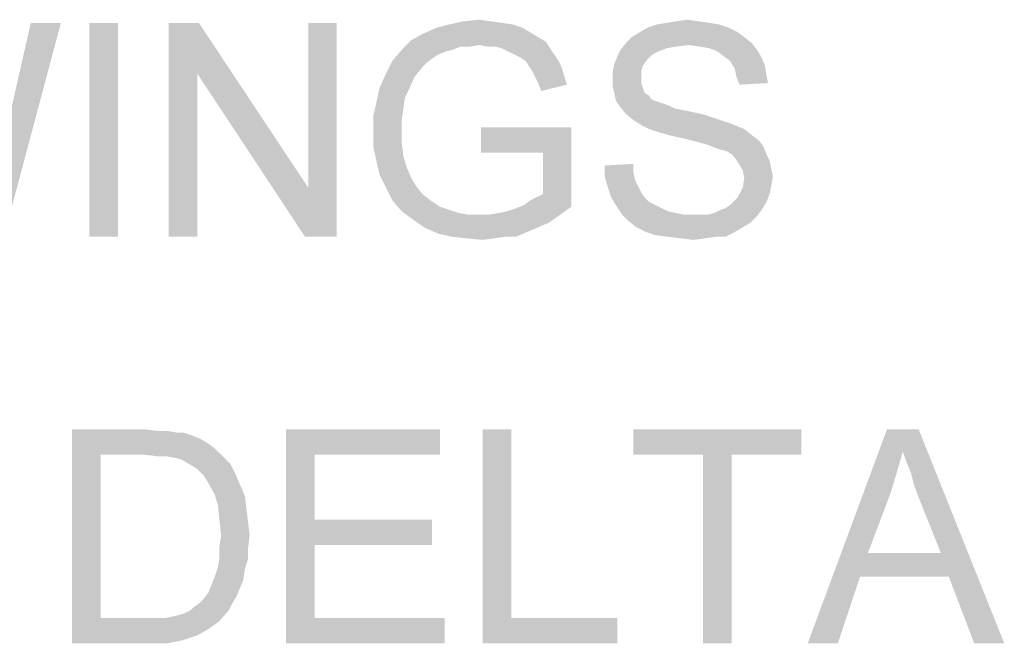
# Model space of a CAD drawing. Extents: x 0 to 1189, y 0 to 841.
# Tile 26 of 96: x 943 to 957, y 59 to 68. Entities that reach past the tile are written whole.
import ezdxf

# ---------------------------------------------------------------- set-up
doc = ezdxf.new("R2010")
doc.units = 0
doc.header["$LTSCALE"] = 65.395
doc.layers.get('0').update_dxf_attribs({"linetype": 'CONTINUOUS'})

msp = doc.modelspace()

# ---------------------------------------------------------------- linework, layer by layer
at = {"color": 1, "linetype": 'Continuous'}
for points in [[(949.356, 68.022), (949.578, 68.044), (949.733, 68.022)], [(952.333, 68.022), (952.489, 68.044), (952.644, 68.022)], [(942.689, 65.4), (942.733, 65.556), (943.711, 68)], [(942.689, 65.4), (943.711, 68), (942.911, 65)], [(942.733, 65.556), (942.756, 65.711), (943.711, 68)], [(942.756, 65.711), (942.8, 65.867), (943.711, 68)], [(942.8, 65.867), (942.844, 66.044), (943.711, 68)], [(943.711, 68), (942.844, 66.044), (943.289, 68)], [(944.511, 68), (944.111, 65), (944.111, 68)], [(944.111, 65), (944.511, 68), (944.511, 65)], [(945.644, 68), (945.622, 67.289), (945.222, 65)], [(945.644, 68), (945.222, 65), (945.222, 68)], [(945.622, 67.289), (945.644, 68), (947.178, 65.689)], [(947.133, 65), (947.178, 65.689), (947.578, 68)], [(947.133, 65), (947.578, 68), (947.578, 65)], [(947.578, 68), (947.178, 65.689), (947.178, 68)], [(950.178, 67.933), (950.289, 67.867), (948.778, 67.844)], [(950.178, 67.933), (948.778, 67.844), (948.978, 67.933)], [(950.044, 67.978), (948.978, 67.933), (949.156, 67.978)], [(948.978, 67.933), (950.044, 67.978), (950.178, 67.933)], [(949.733, 68.022), (949.889, 68), (949.156, 67.978)], [(949.733, 68.022), (949.156, 67.978), (949.356, 68.022)], [(949.156, 67.978), (949.889, 68), (950.044, 67.978)], [(953.067, 67.933), (951.822, 67.867), (951.933, 67.933)], [(951.822, 67.867), (953.067, 67.933), (953.2, 67.867)], [(952.933, 67.978), (951.933, 67.933), (952.067, 67.978)], [(951.933, 67.933), (952.933, 67.978), (953.067, 67.933)], [(952.8, 68), (952.067, 67.978), (952.2, 68)], [(952.067, 67.978), (952.8, 68), (952.933, 67.978)], [(952.644, 68.022), (952.2, 68), (952.333, 68.022)], [(952.2, 68), (952.644, 68.022), (952.8, 68)], [(950.4, 67.8), (948.622, 67.756), (948.778, 67.844)], [(948.622, 67.756), (950.4, 67.8), (950.511, 67.733)], [(948.778, 67.844), (950.289, 67.867), (950.4, 67.8)], [(953.289, 67.8), (951.644, 67.733), (951.711, 67.8)], [(951.644, 67.733), (953.289, 67.8), (953.4, 67.711)], [(953.2, 67.867), (951.711, 67.8), (951.822, 67.867)], [(951.711, 67.8), (953.2, 67.867), (953.289, 67.8)], [(949.2, 67.622), (949.111, 67.6), (948.356, 67.467)], [(949.2, 67.622), (948.356, 67.467), (948.489, 67.622)], [(949.578, 67.689), (948.489, 67.622), (948.622, 67.756)], [(949.578, 67.689), (949.311, 67.667), (948.489, 67.622)], [(948.489, 67.622), (949.311, 67.667), (949.2, 67.622)], [(948.622, 67.756), (950.511, 67.733), (949.578, 67.689)], [(949.311, 67.667), (949.578, 67.689), (949.444, 67.667)], [(949.689, 67.667), (949.578, 67.689), (950.511, 67.733)], [(949.8, 67.667), (949.689, 67.667), (950.511, 67.733)], [(949.889, 67.644), (949.8, 67.667), (950.511, 67.733)], [(949.889, 67.644), (950.511, 67.733), (950.578, 67.622)], [(950.578, 67.622), (949.978, 67.6), (949.889, 67.644)], [(950.067, 67.556), (949.978, 67.6), (950.578, 67.622)], [(950.067, 67.556), (950.578, 67.622), (950.644, 67.533)], [(952.089, 67.6), (951.511, 67.533), (951.556, 67.622)], [(952.511, 67.689), (951.556, 67.622), (951.644, 67.733)], [(952.511, 67.689), (952.333, 67.667), (951.556, 67.622)], [(952.333, 67.667), (952.2, 67.644), (951.556, 67.622)], [(951.556, 67.622), (952.2, 67.644), (952.089, 67.6)], [(951.644, 67.733), (953.4, 67.711), (952.511, 67.689)], [(952.667, 67.667), (952.511, 67.689), (953.4, 67.711)], [(952.8, 67.644), (952.667, 67.667), (953.4, 67.711)], [(952.8, 67.644), (953.4, 67.711), (953.467, 67.622)], [(953.467, 67.622), (952.911, 67.6), (952.8, 67.644)], [(953, 67.533), (952.911, 67.6), (953.467, 67.622)], [(953, 67.533), (953.467, 67.622), (953.533, 67.511)], [(949.111, 67.6), (949, 67.556), (948.356, 67.467)], [(949, 67.556), (948.933, 67.511), (948.356, 67.467)], [(948.356, 67.467), (948.933, 67.511), (948.844, 67.444)], [(950.644, 67.533), (950.156, 67.511), (950.067, 67.556)], [(950.222, 67.467), (950.156, 67.511), (950.644, 67.533)], [(950.222, 67.467), (950.644, 67.533), (950.711, 67.422)], [(951.933, 67.489), (951.467, 67.422), (951.511, 67.533)], [(951.467, 67.422), (951.933, 67.489), (951.867, 67.4)], [(952.089, 67.6), (952, 67.556), (951.511, 67.533)], [(951.511, 67.533), (952, 67.556), (951.933, 67.489)], [(953.533, 67.511), (953.089, 67.467), (953, 67.533)], [(953.089, 67.467), (953.533, 67.511), (953.578, 67.4)], [(948.844, 67.444), (948.267, 67.289), (948.356, 67.467)], [(948.844, 67.444), (948.778, 67.378), (948.267, 67.289)], [(948.267, 67.289), (948.778, 67.378), (948.667, 67.244)], [(950.711, 67.422), (950.267, 67.4), (950.222, 67.467)], [(950.311, 67.333), (950.267, 67.4), (950.711, 67.422)], [(950.311, 67.333), (950.711, 67.422), (950.756, 67.289)], [(951.867, 67.4), (951.444, 67.311), (951.467, 67.422)], [(951.444, 67.311), (951.867, 67.4), (951.844, 67.311)], [(953.578, 67.4), (953.156, 67.356), (953.089, 67.467)], [(953.156, 67.356), (953.578, 67.4), (953.6, 67.267)], [(953.6, 67.267), (953.178, 67.244), (953.156, 67.356)], [(945.222, 65), (945.622, 67.289), (945.622, 65)], [(947.178, 65.689), (947.133, 65), (945.622, 67.289)], [(948.667, 67.244), (948.178, 67.089), (948.267, 67.289)], [(948.178, 67.089), (948.667, 67.244), (948.6, 67.089)], [(950.756, 67.289), (950.356, 67.244), (950.311, 67.333)], [(950.4, 67.156), (950.356, 67.244), (950.756, 67.289)], [(950.4, 67.156), (950.756, 67.289), (950.8, 67.133)], [(951.844, 67.311), (951.844, 67.222), (951.444, 67.2)], [(951.844, 67.311), (951.444, 67.2), (951.444, 67.311)], [(951.444, 67.2), (951.844, 67.222), (951.844, 67.156)], [(953.178, 67.244), (953.6, 67.267), (953.622, 67.156)], [(953.622, 67.156), (953.222, 67.133), (953.178, 67.244)], [(948.6, 67.089), (948.533, 66.956), (948.133, 66.889)], [(948.6, 67.089), (948.133, 66.889), (948.178, 67.089)], [(950.8, 67.133), (950.444, 67.044), (950.4, 67.156)], [(951.844, 67.156), (951.444, 67.111), (951.444, 67.2)], [(951.444, 67.111), (951.844, 67.156), (951.867, 67.089)], [(951.867, 67.089), (951.467, 67.022), (951.444, 67.111)], [(951.467, 67.022), (951.867, 67.089), (951.889, 67.022)], [(948.133, 66.889), (948.533, 66.956), (948.511, 66.8)], [(951.889, 67.022), (951.489, 66.911), (951.467, 67.022)], [(951.889, 67.022), (951.956, 66.978), (951.489, 66.911)], [(951.956, 66.978), (951.978, 66.933), (951.489, 66.911)], [(951.489, 66.911), (951.978, 66.933), (952.022, 66.911)], [(948.511, 66.8), (948.089, 66.689), (948.133, 66.889)], [(948.089, 66.689), (948.511, 66.8), (948.489, 66.644)], [(952.022, 66.911), (951.533, 66.844), (951.489, 66.911)], [(952.022, 66.911), (952.089, 66.889), (951.533, 66.844)], [(952.089, 66.889), (952.156, 66.867), (951.533, 66.844)], [(951.533, 66.844), (952.156, 66.867), (952.222, 66.844)], [(952.222, 66.844), (951.6, 66.756), (951.533, 66.844)], [(952.222, 66.844), (952.311, 66.8), (951.6, 66.756)], [(952.311, 66.8), (952.422, 66.778), (951.6, 66.756)], [(948.489, 66.644), (948.089, 66.467), (948.089, 66.689)], [(951.6, 66.756), (952.422, 66.778), (952.533, 66.756)], [(952.533, 66.756), (951.667, 66.689), (951.6, 66.756)], [(952.533, 66.756), (952.733, 66.711), (951.667, 66.689)], [(951.667, 66.689), (952.733, 66.711), (952.933, 66.644)], [(952.933, 66.644), (951.756, 66.622), (951.667, 66.689)], [(948.489, 66.644), (948.489, 66.489), (948.089, 66.467)], [(950.867, 66.533), (949.6, 66.178), (949.6, 66.533)], [(950.467, 66.178), (949.6, 66.178), (950.867, 66.533)], [(950.467, 65.6), (950.467, 66.178), (950.867, 66.533)], [(950.467, 65.6), (950.867, 66.533), (950.867, 65.422)], [(951.756, 66.622), (952.933, 66.644), (953.067, 66.6)], [(953.067, 66.6), (951.867, 66.556), (951.756, 66.622)], [(951.867, 66.556), (953.067, 66.6), (953.178, 66.556)], [(953.178, 66.556), (951.956, 66.511), (951.867, 66.556)], [(951.956, 66.511), (953.178, 66.556), (953.289, 66.511)], [(948.089, 66.467), (948.489, 66.489), (948.489, 66.311)], [(948.489, 66.311), (948.089, 66.267), (948.089, 66.467)], [(953.289, 66.511), (952.089, 66.467), (951.956, 66.511)], [(952.244, 66.422), (952.089, 66.467), (953.289, 66.511)], [(952.244, 66.422), (953.289, 66.511), (953.4, 66.422)], [(953.4, 66.422), (952.444, 66.378), (952.244, 66.422)], [(952.444, 66.378), (953.4, 66.422), (953.489, 66.356)], [(948.089, 66.267), (948.489, 66.311), (948.511, 66.133)], [(948.511, 66.133), (948.133, 66.067), (948.089, 66.267)], [(953.489, 66.356), (952.622, 66.333), (952.444, 66.378)], [(952.778, 66.289), (952.622, 66.333), (953.489, 66.356)], [(952.778, 66.289), (953.489, 66.356), (953.556, 66.267)], [(953.556, 66.267), (952.889, 66.244), (952.778, 66.289)], [(952.956, 66.222), (952.889, 66.244), (953.556, 66.267)], [(953.044, 66.2), (952.956, 66.222), (953.556, 66.267)], [(953.111, 66.156), (953.044, 66.2), (953.556, 66.267)], [(953.111, 66.156), (953.556, 66.267), (953.6, 66.156)], [(948.133, 66.067), (948.511, 66.133), (948.556, 65.978)], [(953.6, 66.156), (953.156, 66.111), (953.111, 66.156)], [(953.156, 66.111), (953.6, 66.156), (953.644, 66.067)], [(953.644, 66.067), (953.2, 66.044), (953.156, 66.111)], [(948.556, 65.978), (948.178, 65.867), (948.133, 66.067)], [(948.178, 65.867), (948.556, 65.978), (948.622, 65.822)], [(951.333, 66), (951.733, 66.022), (951.733, 65.911)], [(951.733, 65.911), (951.333, 65.844), (951.333, 66)], [(953.2, 66.044), (953.644, 66.067), (953.667, 65.956)], [(953.667, 65.956), (953.267, 65.933), (953.2, 66.044)], [(948.622, 65.822), (948.267, 65.689), (948.178, 65.867)], [(951.333, 65.844), (951.733, 65.911), (951.756, 65.8)], [(951.756, 65.8), (951.378, 65.689), (951.333, 65.844)], [(953.267, 65.933), (953.667, 65.956), (953.689, 65.844)], [(953.689, 65.844), (953.289, 65.822), (953.267, 65.933)], [(953.289, 65.822), (953.689, 65.844), (953.667, 65.711)], [(948.622, 65.822), (948.689, 65.711), (948.267, 65.689)], [(948.267, 65.689), (948.689, 65.711), (948.778, 65.6)], [(948.778, 65.6), (948.356, 65.511), (948.267, 65.689)], [(951.756, 65.8), (951.8, 65.711), (951.378, 65.689)], [(951.378, 65.689), (951.8, 65.711), (951.844, 65.622)], [(951.844, 65.622), (951.422, 65.556), (951.378, 65.689)], [(953.644, 65.6), (953.2, 65.556), (953.267, 65.689)], [(953.667, 65.711), (953.267, 65.689), (953.289, 65.822)], [(953.267, 65.689), (953.667, 65.711), (953.644, 65.6)], [(948.356, 65.511), (948.778, 65.6), (948.889, 65.511)], [(950.2, 65.444), (950.378, 65.556), (950.467, 65.6)], [(950.867, 65.422), (950.2, 65.444), (950.467, 65.6)], [(950.2, 65.444), (950.289, 65.511), (950.378, 65.556)], [(951.422, 65.556), (951.844, 65.622), (951.889, 65.556)], [(951.889, 65.556), (951.489, 65.444), (951.422, 65.556)], [(951.889, 65.556), (951.956, 65.489), (951.489, 65.444)], [(953.156, 65.511), (953.2, 65.556), (953.644, 65.6)], [(953.156, 65.511), (953.644, 65.6), (953.6, 65.489)], [(948.889, 65.511), (948.489, 65.356), (948.356, 65.511)], [(948.889, 65.511), (949.022, 65.422), (948.489, 65.356)], [(949.022, 65.422), (949.156, 65.378), (948.489, 65.356)], [(949.711, 65.311), (949.844, 65.333), (950.867, 65.422)], [(949.711, 65.311), (950.867, 65.422), (950.711, 65.311)], [(949.844, 65.333), (949.956, 65.356), (950.867, 65.422)], [(949.956, 65.356), (950.089, 65.4), (950.867, 65.422)], [(950.867, 65.422), (950.089, 65.4), (950.2, 65.444)], [(951.489, 65.444), (951.956, 65.489), (952.044, 65.444)], [(952.044, 65.444), (951.578, 65.311), (951.489, 65.444)], [(952.044, 65.444), (952.133, 65.4), (951.578, 65.311)], [(952.956, 65.378), (953.022, 65.4), (953.6, 65.489)], [(952.956, 65.378), (953.6, 65.489), (953.533, 65.378)], [(953.022, 65.4), (953.089, 65.444), (953.6, 65.489)], [(953.6, 65.489), (953.089, 65.444), (953.156, 65.511)], [(948.489, 65.356), (949.156, 65.378), (949.289, 65.333)], [(949.289, 65.333), (948.644, 65.244), (948.489, 65.356)], [(949.289, 65.333), (949.422, 65.311), (948.644, 65.244)], [(949.711, 65.311), (950.711, 65.311), (948.644, 65.244)], [(949.578, 65.311), (949.711, 65.311), (948.644, 65.244)], [(949.422, 65.311), (949.578, 65.311), (948.644, 65.244)], [(948.644, 65.244), (950.711, 65.311), (950.556, 65.2)], [(952.133, 65.4), (952.222, 65.356), (951.578, 65.311)], [(952.222, 65.356), (952.333, 65.333), (951.578, 65.311)], [(951.578, 65.311), (952.333, 65.333), (952.444, 65.311)], [(952.444, 65.311), (951.667, 65.222), (951.578, 65.311)], [(952.778, 65.311), (953.467, 65.289), (951.667, 65.222)], [(952.667, 65.311), (952.778, 65.311), (951.667, 65.222)], [(952.578, 65.311), (952.667, 65.311), (951.667, 65.222)], [(952.444, 65.311), (952.578, 65.311), (951.667, 65.222)], [(951.667, 65.222), (953.467, 65.289), (953.378, 65.2)], [(952.778, 65.311), (952.867, 65.333), (953.533, 65.378)], [(952.778, 65.311), (953.533, 65.378), (953.467, 65.289)], [(953.533, 65.378), (952.867, 65.333), (952.956, 65.378)], [(950.556, 65.2), (948.8, 65.133), (948.644, 65.244)], [(948.8, 65.133), (950.556, 65.2), (950.4, 65.133)], [(953.378, 65.2), (951.778, 65.133), (951.667, 65.222)], [(951.778, 65.133), (953.378, 65.2), (953.267, 65.133)], [(950.4, 65.133), (949, 65.044), (948.8, 65.133)], [(950.4, 65.133), (950.244, 65.067), (949, 65.044)], [(949.2, 65), (949, 65.044), (950.244, 65.067)], [(949.933, 65), (949.2, 65), (950.244, 65.067)], [(949.933, 65), (949.4, 64.978), (949.2, 65)], [(949.4, 64.978), (949.933, 65), (949.778, 64.978)], [(949.933, 65), (950.244, 65.067), (950.089, 65)], [(953.267, 65.133), (951.911, 65.067), (951.778, 65.133)], [(951.911, 65.067), (953.267, 65.133), (953.156, 65.067)], [(953.156, 65.067), (952.044, 65.022), (951.911, 65.067)], [(952.222, 65), (952.044, 65.022), (953.156, 65.067)], [(952.889, 65), (952.222, 65), (953.156, 65.067)], [(952.889, 65), (952.4, 64.978), (952.222, 65)], [(952.4, 64.978), (952.889, 65), (952.733, 64.978)], [(952.889, 65), (953.156, 65.067), (953.022, 65)], [(949.778, 64.978), (949.622, 64.956), (949.4, 64.978)], [(952.733, 64.978), (952.578, 64.956), (952.4, 64.978)], [(943.867, 62.3), (944.889, 62.3), (944.267, 61.944)], [(944.267, 61.944), (943.867, 59.3), (943.867, 62.3)], [(944.889, 62.3), (945.067, 62.278), (944.267, 61.944)], [(945.2, 62.278), (945.333, 62.256), (944.267, 61.944)], [(945.067, 62.278), (945.2, 62.278), (944.267, 61.944)], [(945.422, 62.256), (945.556, 62.211), (944.267, 61.944)], [(945.333, 62.256), (945.422, 62.256), (944.267, 61.944)], [(946.867, 62.3), (949.022, 62.3), (947.267, 61.944)], [(947.267, 61.944), (946.867, 59.3), (946.867, 62.3)], [(947.267, 61.944), (949.022, 62.3), (949.022, 61.944)], [(950.022, 62.3), (950.022, 59.656), (949.622, 59.3)], [(950.022, 62.3), (949.622, 59.3), (949.622, 62.3)], [(954.089, 62.3), (951.733, 61.944), (951.733, 62.3)], [(952.711, 61.944), (951.733, 61.944), (954.089, 62.3)], [(953.111, 61.944), (952.711, 61.944), (954.089, 62.3)], [(953.111, 61.944), (954.089, 62.3), (954.089, 61.944)], [(955.511, 61.989), (954.178, 59.3), (955.289, 62.3)], [(955.289, 62.3), (955.733, 62.3), (955.511, 61.989)], [(955.556, 61.856), (955.511, 61.989), (955.733, 62.3)], [(955.622, 61.7), (955.556, 61.856), (955.733, 62.3)], [(955.667, 61.522), (955.622, 61.7), (955.733, 62.3)], [(955.733, 61.344), (955.667, 61.522), (955.733, 62.3)], [(956.044, 60.567), (955.733, 61.344), (955.733, 62.3)], [(956.156, 60.233), (956.044, 60.567), (955.733, 62.3)], [(956.511, 59.3), (956.156, 60.233), (955.733, 62.3)], [(956.511, 59.3), (955.733, 62.3), (956.933, 59.3)], [(945.556, 62.211), (945.667, 62.167), (944.267, 61.944)], [(945.667, 62.167), (945.778, 62.1), (944.267, 61.944)], [(945.778, 62.1), (945.867, 62.033), (944.267, 61.944)], [(944.889, 61.944), (944.267, 61.944), (945.867, 62.033)], [(945.067, 61.922), (944.889, 61.944), (945.867, 62.033)], [(945.2, 61.922), (945.067, 61.922), (945.867, 62.033)], [(945.2, 61.922), (945.867, 62.033), (945.978, 61.922)], [(955.511, 61.989), (955.422, 61.678), (954.178, 59.3)], [(944.267, 61.944), (944.267, 59.656), (943.867, 59.3)], [(945.978, 61.922), (945.311, 61.9), (945.2, 61.922)], [(945.4, 61.878), (945.311, 61.9), (945.978, 61.922)], [(945.511, 61.811), (945.4, 61.878), (945.978, 61.922)], [(945.511, 61.811), (945.978, 61.922), (946.089, 61.811)], [(947.267, 61.944), (947.267, 61.033), (946.867, 59.3)], [(953.111, 61.944), (952.711, 59.3), (952.711, 61.944)], [(952.711, 59.3), (953.111, 61.944), (953.111, 59.3)], [(946.089, 61.811), (945.622, 61.744), (945.511, 61.811)], [(945.622, 61.744), (946.089, 61.811), (946.156, 61.678)], [(946.156, 61.678), (945.711, 61.656), (945.622, 61.744)], [(945.778, 61.544), (945.711, 61.656), (946.156, 61.678)], [(945.778, 61.544), (946.156, 61.678), (946.222, 61.522)], [(955.422, 61.678), (955.333, 61.389), (954.178, 59.3)], [(946.222, 61.522), (945.867, 61.389), (945.778, 61.544)], [(945.867, 61.389), (946.222, 61.522), (946.289, 61.367)], [(946.289, 61.367), (945.911, 61.233), (945.867, 61.389)], [(945.911, 61.233), (946.289, 61.367), (946.311, 61.189)], [(955.333, 61.389), (955.022, 60.567), (954.178, 59.3)], [(946.311, 61.189), (945.933, 61.033), (945.911, 61.233)], [(945.933, 61.033), (946.311, 61.189), (946.333, 61.011)], [(946.333, 61.011), (945.956, 60.811), (945.933, 61.033)], [(945.956, 60.811), (946.333, 61.011), (946.356, 60.811)], [(947.267, 61.033), (947.267, 60.678), (946.867, 59.3)], [(947.267, 60.678), (948.911, 61.033), (948.911, 60.678)], [(947.267, 61.033), (948.911, 61.033), (947.267, 60.678)], [(946.356, 60.811), (945.933, 60.656), (945.956, 60.811)], [(945.933, 60.656), (946.356, 60.811), (946.333, 60.633)], [(946.333, 60.633), (945.933, 60.5), (945.933, 60.656)], [(945.933, 60.5), (946.333, 60.633), (946.333, 60.478)], [(947.267, 60.678), (947.267, 59.656), (946.867, 59.3)], [(946.333, 60.478), (945.911, 60.367), (945.933, 60.5)], [(945.911, 60.367), (946.333, 60.478), (946.289, 60.344)], [(955.022, 60.567), (954.911, 60.233), (954.178, 59.3)], [(955.022, 60.567), (956.044, 60.567), (954.911, 60.233)], [(956.156, 60.233), (954.911, 60.233), (956.044, 60.567)], [(946.289, 60.344), (945.867, 60.233), (945.911, 60.367)], [(945.867, 60.233), (946.289, 60.344), (946.267, 60.189)], [(946.267, 60.189), (945.822, 60.122), (945.867, 60.233)], [(945.822, 60.122), (946.267, 60.189), (946.222, 60.078)], [(954.178, 59.3), (954.911, 60.233), (954.6, 59.3)], [(946.222, 60.078), (945.778, 60.011), (945.822, 60.122)], [(945.778, 60.011), (946.222, 60.078), (946.178, 59.967)], [(945.644, 59.856), (945.711, 59.922), (946.178, 59.967)], [(945.644, 59.856), (946.178, 59.967), (946.111, 59.856)], [(946.178, 59.967), (945.711, 59.922), (945.778, 60.011)], [(945.178, 59.656), (945.289, 59.678), (946.067, 59.767)], [(945.178, 59.656), (946.067, 59.767), (945.933, 59.611)], [(945.289, 59.678), (945.378, 59.7), (946.067, 59.767)], [(945.378, 59.7), (945.444, 59.722), (946.067, 59.767)], [(946.067, 59.767), (945.444, 59.722), (945.533, 59.767)], [(945.533, 59.767), (945.578, 59.811), (946.111, 59.856)], [(945.533, 59.767), (946.111, 59.856), (946.067, 59.767)], [(946.111, 59.856), (945.578, 59.811), (945.644, 59.856)], [(945.178, 59.656), (945.933, 59.611), (943.867, 59.3)], [(945.044, 59.656), (945.178, 59.656), (943.867, 59.3)], [(944.911, 59.656), (945.044, 59.656), (943.867, 59.3)], [(944.267, 59.656), (944.911, 59.656), (943.867, 59.3)], [(947.267, 59.656), (949.089, 59.656), (946.867, 59.3)], [(946.867, 59.3), (949.089, 59.656), (949.089, 59.3)], [(950.022, 59.656), (951.511, 59.656), (949.622, 59.3)], [(949.622, 59.3), (951.511, 59.656), (951.511, 59.3)], [(945.933, 59.611), (945.778, 59.5), (943.867, 59.3)], [(945.778, 59.5), (945.622, 59.411), (943.867, 59.3)], [(945.622, 59.411), (945.422, 59.344), (943.867, 59.3)], [(944.933, 59.3), (943.867, 59.3), (945.422, 59.344)], [(944.933, 59.3), (945.422, 59.344), (945.2, 59.3)]]:
    msp.add_solid(points, dxfattribs=at)

doc.saveas('drawing.dxf')
